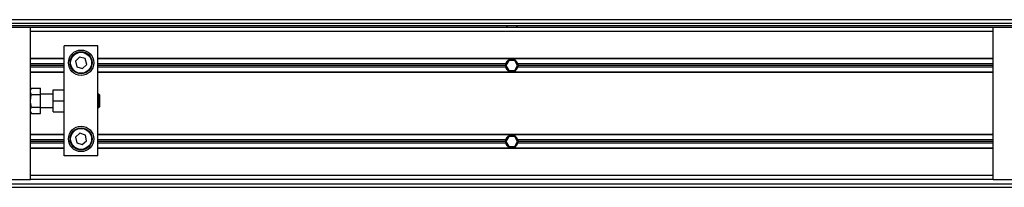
# Model space of a CAD drawing. Header units: millimetres. Extents: x 0 to 420, y 0 to 297.
# Tile 11 of 17: x 90 to 177, y 224 to 239. Entities that reach past the tile are written whole.
import ezdxf

# ---------------------------------------------------------------- set-up
doc = ezdxf.new("R2010")
doc.units = ezdxf.units.MM

msp = doc.modelspace()

# ---------------------------------------------------------------- linework, layer by layer
at = {"color": 7, "linetype": 'Continuous', "lineweight": 25}
for p, q in [((200.782, 238.7127), (65.8119, 238.7127)), ((90.5564, 238.0378), (65.8119, 238.0378)), ((71.0607, 238.4127), (195.5331, 238.4127)), ((71.0607, 238.1878), (195.5331, 238.1878)), ((90.5564, 232.1763), (90.5564, 238.0378)), ((176.0374, 238.0378), (90.5564, 238.0378)), ((132.7554, 238.1878), (132.922, 238.0378)), ((133.6718, 238.0378), (133.8385, 238.1878)), ((197.6894, 238.0378), (176.0374, 238.0378)), ((176.0374, 224.5408), (176.0374, 238.0378)), ((176.0374, 237.6629), (90.5564, 237.6629)), ((93.5557, 231.9169), (93.5557, 236.3998)), ((96.555, 236.3998), (93.5557, 236.3998)), ((96.555, 226.652), (96.555, 236.3998)), ((93.5557, 235.2859), (90.5564, 235.2859)), ((93.5557, 235.2484), (90.5564, 235.2484)), ((94.9266, 235.4034), (94.5551, 235.0402)), ((95.4268, 235.2633), (94.9266, 235.4034)), ((95.5556, 234.76), (95.4268, 235.2633)), ((176.0374, 235.2859), (96.555, 235.2859)), ((176.0374, 235.2484), (96.555, 235.2484)), ((93.5557, 234.8135), (90.5564, 234.8135)), ((93.5557, 234.6636), (90.5564, 234.6636)), ((93.5557, 234.5136), (90.5564, 234.5136)), ((94.5551, 235.0402), (94.6839, 234.5369)), ((94.6839, 234.5369), (95.1842, 234.3968)), ((95.1842, 234.3968), (95.5556, 234.76)), ((132.7549, 234.8135), (96.555, 234.8135)), ((132.7345, 234.6636), (96.555, 234.6636)), ((132.7549, 234.5136), (96.555, 234.5136)), ((133.0372, 235.1135), (132.7774, 234.6636)), ((132.7774, 234.6636), (133.0372, 234.2137)), ((133.5567, 235.1135), (133.0372, 235.1135)), ((133.8164, 234.6636), (133.5567, 235.1135)), ((133.5567, 234.2137), (133.8164, 234.6636)), ((176.0374, 234.8135), (133.8389, 234.8135)), ((176.0374, 234.5136), (133.8389, 234.5136)), ((176.0374, 234.6636), (133.8593, 234.6636)), ((93.5557, 234.0787), (90.5564, 234.0787)), ((93.5557, 234.0412), (90.5564, 234.0412)), ((176.0374, 234.0787), (96.555, 234.0787)), ((176.0374, 234.0412), (96.555, 234.0412)), ((133.0372, 234.2137), (133.5567, 234.2137)), ((90.6401, 232.6515), (90.5564, 232.4632)), ((90.6401, 232.6515), (91.4562, 232.6515)), ((91.4562, 232.0887), (91.4562, 232.6515)), ((90.5564, 231.5259), (90.5564, 232.1763)), ((90.6401, 232.0887), (91.4562, 232.0887)), ((92.5809, 232.1257), (91.4562, 232.1257)), ((91.4562, 230.9631), (91.4562, 232.0887)), ((92.5809, 231.5259), (92.5809, 232.5007)), ((92.5809, 232.5007), (93.5557, 232.5007)), ((93.5557, 231.5259), (93.5557, 231.9169)), ((96.645, 232.1257), (96.555, 232.1257)), ((96.705, 232.0658), (96.645, 232.1257)), ((96.645, 230.926), (96.645, 232.1257)), ((96.705, 232.0658), (96.705, 230.986)), ((90.5564, 230.8754), (90.5564, 231.5259)), ((90.5564, 224.5408), (90.5564, 230.8754)), ((90.6401, 230.9631), (91.4562, 230.9631)), ((91.4562, 230.4003), (91.4562, 230.9631)), ((91.4562, 230.926), (92.5809, 230.926)), ((92.5809, 230.5511), (92.5809, 231.5259)), ((92.5809, 231.5259), (93.5557, 231.5259)), ((93.5557, 231.1348), (93.5557, 231.5259)), ((93.5557, 226.652), (93.5557, 231.1348)), ((96.555, 230.926), (96.645, 230.926)), ((96.645, 230.926), (96.705, 230.986)), ((90.5564, 230.5886), (90.6401, 230.4003)), ((90.6401, 230.4003), (91.4562, 230.4003)), ((92.5809, 230.5511), (93.5557, 230.5511)), ((93.5557, 228.5374), (90.5564, 228.5374)), ((93.5557, 228.4999), (90.5564, 228.4999)), ((94.9507, 228.6605), (94.5624, 228.3154)), ((94.5624, 228.3154), (94.6671, 227.8065)), ((95.4437, 228.4967), (94.9507, 228.6605)), ((95.5484, 227.9879), (95.4437, 228.4967)), ((176.0374, 228.5374), (96.555, 228.5374)), ((176.0374, 228.4999), (96.555, 228.4999)), ((133.0372, 228.365), (132.7774, 227.9151)), ((133.5567, 228.365), (133.0372, 228.365)), ((133.8164, 227.9151), (133.5567, 228.365)), ((93.5557, 228.065), (90.5564, 228.065)), ((93.5557, 227.9151), (90.5564, 227.9151)), ((93.5557, 227.7651), (90.5564, 227.7651)), ((93.5557, 227.3302), (90.5564, 227.3302)), ((94.6671, 227.8065), (95.1601, 227.6428)), ((95.1601, 227.6428), (95.5484, 227.9879)), ((132.7549, 228.065), (96.555, 228.065)), ((132.7345, 227.9151), (96.555, 227.9151)), ((132.7549, 227.7651), (96.555, 227.7651)), ((176.0374, 227.3302), (96.555, 227.3302)), ((132.7774, 227.9151), (133.0372, 227.4652)), ((133.0372, 227.4652), (133.5567, 227.4652)), ((133.5567, 227.4652), (133.8164, 227.9151)), ((176.0374, 228.065), (133.8389, 228.065)), ((176.0374, 227.7651), (133.8389, 227.7651)), ((176.0374, 227.9151), (133.8593, 227.9151)), ((93.5557, 227.2927), (90.5564, 227.2927)), ((96.555, 226.652), (93.5557, 226.652)), ((176.0374, 227.2927), (96.555, 227.2927)), ((176.0374, 224.9157), (90.5564, 224.9157)), ((65.8119, 224.5408), (90.5564, 224.5408)), ((65.8119, 224.1659), (190.6845, 224.1659)), ((65.8119, 223.866), (200.782, 223.866)), ((176.0374, 224.5408), (90.5564, 224.5408)), ((176.0374, 224.5408), (197.6894, 224.5408))]:
    msp.add_line(p, q, dxfattribs=at)
for centre, radius in [((95.0554, 234.9001), 1.1248), ((95.0554, 234.9001), 0.9748), ((95.0554, 234.9001), 0.9298), ((95.0554, 228.1516), 1.1248), ((95.0554, 228.1516), 0.9748), ((95.0554, 228.1516), 0.9298)]:
    msp.add_circle(centre, radius, dxfattribs=at)
for centre, start, end in [((133.2969, 234.6636), 15.46601, 164.53399), ((133.2969, 234.6636), 164.53399, 180), ((133.2969, 234.6636), 180, 195.46601), ((133.2969, 234.6636), 195.46601, 344.53399), ((133.2969, 234.6636), 0, 15.46601), ((133.2969, 234.6636), 344.53399, 0), ((133.2969, 227.9151), 15.46601, 164.53399), ((133.2969, 227.9151), 164.53399, 180), ((133.2969, 227.9151), 180, 195.46601), ((133.2969, 227.9151), 195.46601, 344.53399), ((133.2969, 227.9151), 0, 15.46601), ((133.2969, 227.9151), 344.53399, 0)]:
    msp.add_arc(centre, 0.5624, start, end, dxfattribs=at)
for points, knots in [([(90.6401, 232.0887), (90.6139, 232.159), (90.5608, 232.3017), (90.5768, 232.4926), (90.6228, 232.6081), (90.6401, 232.6515)], [0, 0, 0, 0, 0.3772956, 0.7661558, 1, 1, 1, 1]), ([(90.6401, 230.9631), (90.6305, 231.0088), (90.5938, 231.1833), (90.5611, 231.4969), (90.5867, 231.8295), (90.6271, 232.0255), (90.6401, 232.0887)], [0, 0, 0, 0, 0.12345469, 0.47134358, 0.82940701, 1, 1, 1, 1]), ([(90.6401, 230.4003), (90.6139, 230.4706), (90.5608, 230.6133), (90.5768, 230.8042), (90.6228, 230.9197), (90.6401, 230.9631)], [0, 0, 0, 0, 0.3772956, 0.7661558, 1, 1, 1, 1])]:
    msp.add_open_spline(points, degree=3, knots=knots, dxfattribs=at)

doc.saveas('drawing.dxf')
